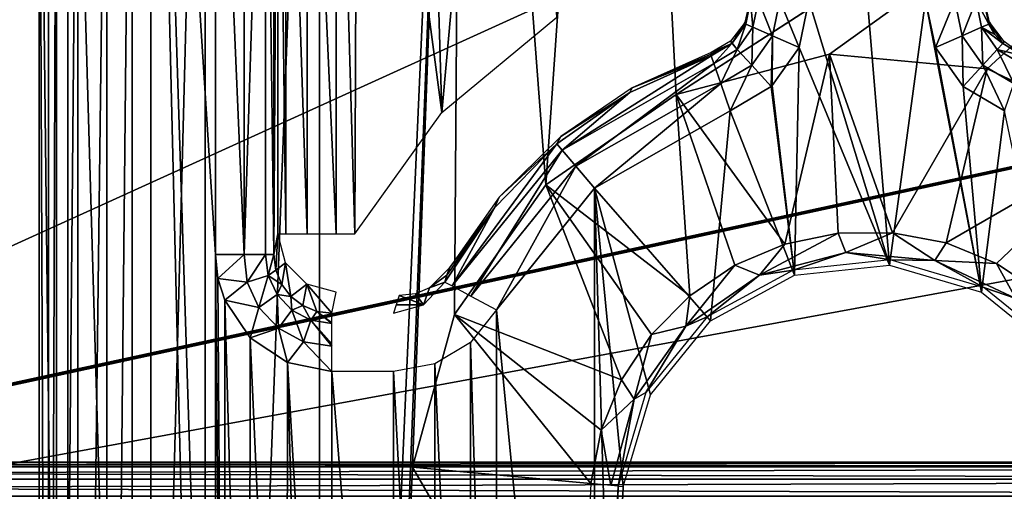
# Model space of a CAD drawing. Header units: millimetres. Extents: x -75 to 75, y -5 to 37.
# Tile 60 of 184: x -30.17 to -21.73, y 12.25 to 16.3. Entities that reach past the tile are written whole.
import ezdxf

# ---------------------------------------------------------------- set-up
doc = ezdxf.new("R2010")
doc.units = ezdxf.units.MM
doc.header["$LTSCALE"] = 81.481481
for name, color, linetype in [('134', 7, 'CONTINUOUS'), ('14', 7, 'CONTINUOUS'), ('16', 7, 'CONTINUOUS'), ('304', 7, 'CONTINUOUS'), ('313', 7, 'CONTINUOUS'), ('368', 7, 'CONTINUOUS'), ('369', 7, 'CONTINUOUS'), ('378', 7, 'CONTINUOUS'), ('386', 7, 'CONTINUOUS'), ('394', 7, 'CONTINUOUS'), ('399', 7, 'CONTINUOUS'), ('405', 7, 'CONTINUOUS'), ('406', 7, 'CONTINUOUS'), ('410', 7, 'CONTINUOUS'), ('414', 7, 'CONTINUOUS'), ('427', 7, 'CONTINUOUS'), ('486', 7, 'CONTINUOUS'), ('488', 7, 'CONTINUOUS'), ('489', 7, 'CONTINUOUS'), ('490', 7, 'CONTINUOUS'), ('495', 7, 'CONTINUOUS'), ('498', 7, 'CONTINUOUS'), ('499', 7, 'CONTINUOUS'), ('502', 7, 'CONTINUOUS'), ('503', 7, 'CONTINUOUS'), ('557', 7, 'CONTINUOUS'), ('596', 7, 'CONTINUOUS'), ('597', 7, 'CONTINUOUS'), ('6', 7, 'CONTINUOUS'), ('601', 7, 'CONTINUOUS'), ('602', 7, 'CONTINUOUS'), ('8', 7, 'CONTINUOUS')]:
    doc.layers.add(name, color=color, linetype=linetype)

msp = doc.modelspace()

# ---------------------------------------------------------------- linework, layer by layer
at = {"layer": '134', "color": 251, "linetype": 'Continuous', "true_color": 0x464b4f}
for points in [[(-58.5, 12.5, 94.0389), (-60.4347, 12.5, 94.4547), (-10.3562, 12.5, 94.0389), (-58.5, 12.5, 94.0389)], [(-60.4347, 12.5, 94.4547), (-8.8734, 12.5, 94.552), (-10.3562, 12.5, 94.0389), (-60.4347, 12.5, 94.4547)], [(-58.5, 12.5, 94.7611), (-8.8734, 12.5, 94.552), (-60.4347, 12.5, 94.4547), (-58.5, 12.5, 94.7611)], [(-10.3562, 12.5, 94.7611), (-8.8734, 12.5, 94.552), (-58.5, 12.5, 94.7611), (-10.3562, 12.5, 94.7611)], [(-10.3562, 12.5, -94.7611), (-55.2537, 12.5, -94.0389), (-8.8734, 12.5, -94.552), (-10.3562, 12.5, -94.7611)], [(-55.2537, 12.5, -94.7611), (-55.2537, 12.5, -94.0389), (-10.3562, 12.5, -94.7611), (-55.2537, 12.5, -94.7611)], [(-55.2537, 12.5, -94.0389), (-10.3562, 12.5, -94.0389), (-8.8734, 12.5, -94.552), (-55.2537, 12.5, -94.0389)]]:
    msp.add_3dface(points, dxfattribs=at)
at = {"layer": '14', "color": 251, "linetype": 'Continuous', "true_color": 0x565d62}
for points in [[(-58.6077, 7.0323, 96.607), (-58.9411, 32.5, 96.9404), (58.9411, 32.5, 96.9404), (-58.6077, 7.0323, 96.607)], [(-58.5539, 7.0314, 96.607), (-58.6077, 7.0323, 96.607), (58.9411, 32.5, 96.9404), (-58.5539, 7.0314, 96.607)], [(-58.5, 7.0311, 96.607), (-58.5539, 7.0314, 96.607), (58.9411, 32.5, 96.9404), (-58.5, 7.0311, 96.607)], [(58.5, 7.0311, 96.607), (-58.5, 7.0311, 96.607), (58.9411, 32.5, 96.9404), (58.5, 7.0311, 96.607)]]:
    msp.add_3dface(points, dxfattribs=at)
at = {"layer": '16', "color": 251, "linetype": 'Continuous', "true_color": 0x565d62}
for points in [[(58.6077, 7.0323, -96.607), (58.9411, 32.5, -96.9404), (-58.9411, 32.5, -96.9404), (58.6077, 7.0323, -96.607)], [(58.5539, 7.0314, -96.607), (58.6077, 7.0323, -96.607), (-58.9411, 32.5, -96.9404), (58.5539, 7.0314, -96.607)], [(58.5, 7.0311, -96.607), (58.5539, 7.0314, -96.607), (-58.9411, 32.5, -96.9404), (58.5, 7.0311, -96.607)], [(-58.5, 7.0311, -96.607), (58.5, 7.0311, -96.607), (-58.9411, 32.5, -96.9404), (-58.5, 7.0311, -96.607)]]:
    msp.add_3dface(points, dxfattribs=at)
at = {"layer": '304', "color": 251, "linetype": 'Continuous', "true_color": 0x464b4f}
for points in [[(-58.5, 12.5, 94.0389), (-10.3562, 12.4615, 93.8919), (-58.5, 12.4615, 93.8919), (-58.5, 12.5, 94.0389)], [(-58.5, 12.5, 94.0389), (-10.3562, 12.5, 94.0389), (-10.3562, 12.4615, 93.8919), (-58.5, 12.5, 94.0389)], [(-10.3562, 12.4615, 93.8919), (-10.3562, 12.3559, 93.7826), (-58.5, 12.4615, 93.8919), (-10.3562, 12.4615, 93.8919)], [(-58.5, 12.4615, 93.8919), (-10.3562, 12.3559, 93.7826), (-58.5, 12.3559, 93.7826), (-58.5, 12.4615, 93.8919)], [(-10.3562, 12.2105, 93.7391), (-58.5, 12.2105, 93.7391), (-58.5, 12.3559, 93.7826), (-10.3562, 12.2105, 93.7391)], [(-10.3562, 12.3559, 93.7826), (-10.3562, 12.2105, 93.7391), (-58.5, 12.3559, 93.7826), (-10.3562, 12.3559, 93.7826)]]:
    msp.add_3dface(points, dxfattribs=at)
at = {"layer": '313', "color": 251, "linetype": 'Continuous', "true_color": 0x464b4f}
for points in [[(-10.3562, 12.5, -94.0389), (-55.2537, 12.4615, -93.8919), (-10.3562, 12.4615, -93.8919), (-10.3562, 12.5, -94.0389)], [(-10.3562, 12.5, -94.0389), (-55.2537, 12.5, -94.0389), (-55.2537, 12.4615, -93.8919), (-10.3562, 12.5, -94.0389)], [(-10.3562, 12.4615, -93.8919), (-55.2537, 12.356, -93.7827), (-10.3562, 12.3559, -93.7826), (-10.3562, 12.4615, -93.8919)], [(-55.2537, 12.4615, -93.8919), (-55.2537, 12.356, -93.7827), (-10.3562, 12.4615, -93.8919), (-55.2537, 12.4615, -93.8919)], [(-55.2537, 12.356, -93.7827), (-55.2537, 12.2105, -93.7391), (-10.3562, 12.3559, -93.7826), (-55.2537, 12.356, -93.7827)], [(-55.2537, 12.2105, -93.7391), (-10.3562, 12.2105, -93.7391), (-10.3562, 12.3559, -93.7826), (-55.2537, 12.2105, -93.7391)]]:
    msp.add_3dface(points, dxfattribs=at)
at = {"layer": '368', "color": 251, "linetype": 'Continuous', "true_color": 0x464b4f}
for points in [[(-29.0451, 22.9389, 165.5), (-29.7553, 21.5451, 165.5), (-29.0451, -2.9389, 165.5), (-29.0451, 22.9389, 165.5)], [(-28.491, 5.7183, 165.5), (-29.0451, 22.9389, 165.5), (-28.491, 0, 165.5), (-28.491, 5.7183, 165.5)], [(-28.491, 14.2817, 165.5), (-29.0451, 22.9389, 165.5), (-28.491, 5.7183, 165.5), (-28.491, 14.2817, 165.5)], [(-28.491, 20, 165.5), (-29.0451, 22.9389, 165.5), (-28.491, 14.2817, 165.5), (-28.491, 20, 165.5)], [(-29.0451, 22.9389, 165.5), (-29.0451, -2.9389, 165.5), (-28.491, 0, 165.5), (-29.0451, 22.9389, 165.5)], [(-23.4039, 16.4582, 165.5), (-22.7122, 14.1912, 165.5), (-23.4039, 22.4909, 165.5), (-23.4039, 16.4582, 165.5)], [(-23.4039, 22.4909, 165.5), (-22.7122, 14.1912, 165.5), (-22.4039, 16.4582, 165.5), (-23.4039, 22.4909, 165.5)], [(-29.7553, 21.5451, 165.5), (-30, 20, 165.5), (-29.7553, -1.5451, 165.5), (-29.7553, 21.5451, 165.5)], [(-29.0451, -2.9389, 165.5), (-29.7553, 21.5451, 165.5), (-29.7553, -1.5451, 165.5), (-29.0451, -2.9389, 165.5)], [(-29.7553, -1.5451, 165.5), (-30, 20, 165.5), (-30, 0, 165.5), (-29.7553, -1.5451, 165.5)], [(-23.488, 16.0567, 165.5), (-22.7122, 14.1912, 165.5), (-23.4039, 16.4582, 165.5), (-23.488, 16.0567, 165.5)], [(-22.7122, 14.1912, 165.5), (-21.9265, 13.9586, 165.5), (-22.4039, 16.4582, 165.5), (-22.7122, 14.1912, 165.5)], [(-22.4039, 16.4582, 165.5), (-21.9265, 13.9586, 165.5), (-22.3198, 16.0567, 165.5), (-22.4039, 16.4582, 165.5)], [(-23.7191, 15.7293, 165.5), (-23.5271, 14.1054, 165.5), (-23.488, 16.0567, 165.5), (-23.7191, 15.7293, 165.5)], [(-23.5271, 14.1054, 165.5), (-22.7122, 14.1912, 165.5), (-23.488, 16.0567, 165.5), (-23.5271, 14.1054, 165.5)], [(-22.3198, 16.0567, 165.5), (-21.9265, 13.9586, 165.5), (-22.0813, 15.7224, 165.5), (-22.3198, 16.0567, 165.5)], [(-24.0785, 15.5125, 165.5), (-23.5271, 14.1054, 165.5), (-23.7266, 15.7224, 165.5), (-24.0785, 15.5125, 165.5)], [(-23.7266, 15.7224, 165.5), (-23.5271, 14.1054, 165.5), (-23.7191, 15.7293, 165.5), (-23.7266, 15.7224, 165.5)], [(-22.0813, 15.7224, 165.5), (-21.9265, 13.9586, 165.5), (-21.7293, 15.5125, 165.5), (-22.0813, 15.7224, 165.5)], [(-25.2415, 14.8496, 165.5), (-24.2471, 13.7143, 165.5), (-24.0785, 15.5125, 165.5), (-25.2415, 14.8496, 165.5)], [(-24.2471, 13.7143, 165.5), (-23.5271, 14.1054, 165.5), (-24.0785, 15.5125, 165.5), (-24.2471, 13.7143, 165.5)], [(-21.9265, 13.9586, 165.5), (-21.2896, 13.4431, 165.5), (-21.7293, 15.5125, 165.5), (-21.9265, 13.9586, 165.5)], [(-25.2415, 14.8496, 165.5), (-26.0829, 13.8084, 165.5), (-25.2415, 5.1504, 165.5), (-25.2415, 14.8496, 165.5)], [(-24.7626, 13.0774, 165.5), (-24.2471, 13.7143, 165.5), (-25.2415, 14.8496, 165.5), (-24.7626, 13.0774, 165.5)], [(-24.9952, 12.2917, 165.5), (-24.7626, 13.0774, 165.5), (-25.2415, 14.8496, 165.5), (-24.9952, 12.2917, 165.5)], [(-25.1, 10, 165.5), (-24.9952, 12.2917, 165.5), (-25.2415, 14.8496, 165.5), (-25.1, 10, 165.5)], [(-25.1, 10, 165.5), (-25.2415, 14.8496, 165.5), (-25.2415, 5.1504, 165.5), (-25.1, 10, 165.5)], [(-28.47, 14.0769, 165.5), (-28.491, 14.2817, 165.5), (-28.4153, 6.1014, 165.5), (-28.47, 14.0769, 165.5)], [(-28.491, 14.2817, 165.5), (-28.491, 5.7183, 165.5), (-28.4153, 6.1014, 165.5), (-28.491, 14.2817, 165.5)], [(-28.4112, 13.8888, 165.5), (-28.47, 14.0769, 165.5), (-28.4153, 6.1014, 165.5), (-28.4112, 13.8888, 165.5)], [(-28.2015, 6.4243, 165.5), (-28.4112, 13.8888, 165.5), (-28.4153, 6.1014, 165.5), (-28.2015, 6.4243, 165.5)], [(-28.1938, 13.568, 165.5), (-28.4112, 13.8888, 165.5), (-28.2015, 6.4243, 165.5), (-28.1938, 13.568, 165.5)], [(-26.0829, 13.8084, 165.5), (-26.3057, 13.5282, 165.5), (-26.0829, 6.1916, 165.5), (-26.0829, 13.8084, 165.5)], [(-25.2415, 5.1504, 165.5), (-26.0829, 13.8084, 165.5), (-26.0829, 6.1916, 165.5), (-25.2415, 5.1504, 165.5)], [(-27.8819, 6.6413, 165.5), (-28.1938, 13.568, 165.5), (-28.2015, 6.4243, 165.5), (-27.8819, 6.6413, 165.5)], [(-27.8722, 13.3546, 165.5), (-28.1938, 13.568, 165.5), (-27.8819, 6.6413, 165.5), (-27.8722, 13.3546, 165.5)], [(-26.3057, 13.5282, 165.5), (-26.6104, 13.3447, 165.5), (-26.31, 6.4756, 165.5), (-26.3057, 13.5282, 165.5)], [(-26.0829, 6.1916, 165.5), (-26.3057, 13.5282, 165.5), (-26.31, 6.4756, 165.5), (-26.0829, 6.1916, 165.5)], [(-27.6954, 6.6997, 165.5), (-27.8722, 13.3546, 165.5), (-27.8819, 6.6413, 165.5), (-27.6954, 6.6997, 165.5)], [(-27.4924, 13.2794, 165.5), (-27.8722, 13.3546, 165.5), (-27.4924, 6.7206, 165.5), (-27.4924, 13.2794, 165.5)], [(-27.4924, 6.7206, 165.5), (-27.8722, 13.3546, 165.5), (-27.6954, 6.6997, 165.5), (-27.4924, 6.7206, 165.5)], [(-26.6104, 13.3447, 165.5), (-26.9656, 13.2794, 165.5), (-26.6159, 6.6574, 165.5), (-26.6104, 13.3447, 165.5)], [(-26.31, 6.4756, 165.5), (-26.6104, 13.3447, 165.5), (-26.6159, 6.6574, 165.5), (-26.31, 6.4756, 165.5)], [(-26.9656, 6.7206, 165.5), (-27.4924, 13.2794, 165.5), (-27.4924, 6.7206, 165.5), (-26.9656, 6.7206, 165.5)], [(-26.9656, 13.2794, 165.5), (-27.4924, 13.2794, 165.5), (-26.9656, 6.7206, 165.5), (-26.9656, 13.2794, 165.5)], [(-26.6159, 6.6574, 165.5), (-26.9656, 13.2794, 165.5), (-26.9656, 6.7206, 165.5), (-26.6159, 6.6574, 165.5)]]:
    msp.add_3dface(points, dxfattribs=at)
at = {"layer": '369', "color": 251, "linetype": 'Continuous', "true_color": 0x464b4f}
for points in [[(-25, 24.4214, 160.5), (-25.6589, 14.878, 160.5), (-26.3661, 24.205, 160.5), (-25, 24.4214, 160.5)], [(-24.5426, 15.6528, 160.5), (-25.6589, 14.878, 160.5), (-25, 24.4214, 160.5), (-24.5426, 15.6528, 160.5)], [(-24.5426, 15.6528, 160.5), (-25, 24.4214, 160.5), (-16.1132, 21.098, 160.5), (-24.5426, 15.6528, 160.5)], [(-26.3661, 24.205, 160.5), (-26.9125, 10, 160.5), (-27.5988, -3.577, 160.5), (-26.3661, 24.205, 160.5)], [(-27.5988, 23.577, 160.5), (-26.3661, 24.205, 160.5), (-27.5988, -3.577, 160.5), (-27.5988, 23.577, 160.5)], [(-26.8001, 12.4572, 160.5), (-26.9125, 10, 160.5), (-26.3661, 24.205, 160.5), (-26.8001, 12.4572, 160.5)], [(-26.4429, 13.7682, 160.5), (-26.8001, 12.4572, 160.5), (-26.3661, 24.205, 160.5), (-26.4429, 13.7682, 160.5)], [(-25.6589, 14.878, 160.5), (-26.4429, 13.7682, 160.5), (-26.3661, 24.205, 160.5), (-25.6589, 14.878, 160.5)], [(-28.577, 22.5988, 160.5), (-27.5988, 23.577, 160.5), (-28.577, -2.5988, 160.5), (-28.577, 22.5988, 160.5)], [(-28.577, -2.5988, 160.5), (-27.5988, 23.577, 160.5), (-27.5988, -3.577, 160.5), (-28.577, -2.5988, 160.5)], [(-29.205, 21.3661, 160.5), (-28.577, 22.5988, 160.5), (-29.205, -1.3661, 160.5), (-29.205, 21.3661, 160.5)], [(-29.205, -1.3661, 160.5), (-28.577, 22.5988, 160.5), (-28.577, -2.5988, 160.5), (-29.205, -1.3661, 160.5)], [(-29.4214, 20, 160.5), (-29.205, 21.3661, 160.5), (-29.4214, 0, 160.5), (-29.4214, 20, 160.5)], [(-29.4214, 0, 160.5), (-29.205, 21.3661, 160.5), (-29.205, -1.3661, 160.5), (-29.4214, 0, 160.5)], [(-16.4695, 20.8606, 160.5), (-24.5426, 15.6528, 160.5), (-16.1132, 21.098, 160.5), (-16.4695, 20.8606, 160.5)], [(-23.2287, 15.999, 160.5), (-24.5426, 15.6528, 160.5), (-16.4695, 20.8606, 160.5), (-23.2287, 15.999, 160.5)], [(-21.8755, 15.8749, 160.5), (-23.2287, 15.999, 160.5), (-16.4695, 20.8606, 160.5), (-21.8755, 15.8749, 160.5)], [(-20.6465, 15.2955, 160.5), (-21.8755, 15.8749, 160.5), (-16.4695, 20.8606, 160.5), (-20.6465, 15.2955, 160.5)]]:
    msp.add_3dface(points, dxfattribs=at)
at = {"layer": '378', "color": 251, "linetype": 'Continuous', "true_color": 0x464b4f}
for points in [[(-30, 0, 165.5), (-30, 20, 165.5), (-29.9213, 0, 160.9913), (-30, 0, 165.5)], [(-29.9213, 0, 160.9913), (-30, 20, 165.5), (-29.9213, 20, 160.9913), (-29.9213, 0, 160.9913)]]:
    msp.add_3dface(points, dxfattribs=at)
at = {"layer": '386', "color": 251, "linetype": 'Continuous', "true_color": 0x464b4f}
for points in [[(-25.9398, 22.2691, 162.5), (-26.7366, 21.7366, 162.5), (-26.5507, 15.4987, 162.5), (-25.9398, 22.2691, 162.5)], [(-25.5649, 16.3153, 162.5), (-25.9398, 22.2691, 162.5), (-26.5507, 15.4987, 162.5), (-25.5649, 16.3153, 162.5)], [(-26.7366, 21.7366, 162.5), (-27.2691, 20.9398, 162.5), (-26.5507, 15.4987, 162.5), (-26.7366, 21.7366, 162.5)], [(-27.456, 20, 162.5), (-27.2959, 14.4582, 162.5), (-27.2691, 20.9398, 162.5), (-27.456, 20, 162.5)], [(-27.2691, 20.9398, 162.5), (-27.2959, 14.4582, 162.5), (-26.5507, 15.4987, 162.5), (-27.2691, 20.9398, 162.5)], [(-27.456, 14.4582, 162.5), (-27.2959, 14.4582, 162.5), (-27.456, 20, 162.5), (-27.456, 14.4582, 162.5)]]:
    msp.add_3dface(points, dxfattribs=at)
at = {"layer": '394', "color": 251, "linetype": 'Continuous', "true_color": 0x464b4f}
for points in [[(-27.9559, 20, 162.9913), (-27.9911, 14.2817, 165.0087), (-27.9559, 14.4582, 162.9913), (-27.9559, 20, 162.9913)], [(-27.9911, 20, 165.0087), (-27.9911, 14.2817, 165.0087), (-27.9559, 20, 162.9913), (-27.9911, 20, 165.0087)]]:
    msp.add_3dface(points, dxfattribs=at)
at = {"layer": '399', "color": 251, "linetype": 'Continuous', "true_color": 0x464b4f}
for points in [[(-25.0394, 12.2958, 162.9537), (-25.1, 10, 165.5), (-25.1444, 10, 162.9537), (-25.0394, 12.2958, 162.9537)], [(-24.9952, 12.2917, 165.5), (-25.1, 10, 165.5), (-25.0394, 12.2958, 162.9537), (-24.9952, 12.2917, 165.5)]]:
    msp.add_3dface(points, dxfattribs=at)
at = {"layer": '405', "color": 251, "linetype": 'Continuous', "true_color": 0x464b4f}
for points in [[(-26.9125, 10, 160.5), (-26.8001, 12.4572, 160.5), (-25.3782, 10, 162.3284), (-26.9125, 10, 160.5)], [(-25.3782, 10, 162.3284), (-26.8001, 12.4572, 160.5), (-25.2722, 12.3171, 162.3284), (-25.3782, 10, 162.3284)]]:
    msp.add_3dface(points, dxfattribs=at)
at = {"layer": '406', "color": 251, "linetype": 'Continuous', "true_color": 0x464b4f}
for points in [[(-24.5426, 15.6528, 160.5), (-23.2287, 15.999, 160.5), (-23.6096, 14.3711, 162.3284), (-24.5426, 15.6528, 160.5)], [(-23.6096, 14.3711, 162.3284), (-23.2287, 15.999, 160.5), (-23.153, 14.4652, 162.3284), (-23.6096, 14.3711, 162.3284)], [(-23.153, 14.4652, 162.3284), (-23.2287, 15.999, 160.5), (-22.6868, 14.4683, 162.3284), (-23.153, 14.4652, 162.3284)], [(-23.2287, 15.999, 160.5), (-21.8755, 15.8749, 160.5), (-22.6868, 14.4683, 162.3284), (-23.2287, 15.999, 160.5)], [(-22.6868, 14.4683, 162.3284), (-21.8755, 15.8749, 160.5), (-22.2289, 14.3804, 162.3284), (-22.6868, 14.4683, 162.3284)], [(-21.8755, 15.8749, 160.5), (-20.6465, 15.2955, 160.5), (-22.2289, 14.3804, 162.3284), (-21.8755, 15.8749, 160.5)], [(-25.6589, 14.878, 160.5), (-24.5426, 15.6528, 160.5), (-24.425, 13.9282, 162.3284), (-25.6589, 14.878, 160.5)], [(-24.425, 13.9282, 162.3284), (-24.5426, 15.6528, 160.5), (-24.0391, 14.1898, 162.3284), (-24.425, 13.9282, 162.3284)], [(-24.0391, 14.1898, 162.3284), (-24.5426, 15.6528, 160.5), (-23.6096, 14.3711, 162.3284), (-24.0391, 14.1898, 162.3284)], [(-22.2289, 14.3804, 162.3284), (-20.6465, 15.2955, 160.5), (-21.797, 14.2049, 162.3284), (-22.2289, 14.3804, 162.3284)], [(-21.797, 14.2049, 162.3284), (-20.6465, 15.2955, 160.5), (-21.4076, 13.9485, 162.3284), (-21.797, 14.2049, 162.3284)], [(-26.4429, 13.7682, 160.5), (-25.6589, 14.878, 160.5), (-25.0089, 13.2069, 162.3284), (-26.4429, 13.7682, 160.5)], [(-25.0089, 13.2069, 162.3284), (-25.6589, 14.878, 160.5), (-24.7525, 13.5963, 162.3284), (-25.0089, 13.2069, 162.3284)], [(-24.7525, 13.5963, 162.3284), (-25.6589, 14.878, 160.5), (-24.425, 13.9282, 162.3284), (-24.7525, 13.5963, 162.3284)], [(-26.8001, 12.4572, 160.5), (-26.4429, 13.7682, 160.5), (-25.2722, 12.3171, 162.3284), (-26.8001, 12.4572, 160.5)], [(-25.2722, 12.3171, 162.3284), (-26.4429, 13.7682, 160.5), (-25.1844, 12.775, 162.3284), (-25.2722, 12.3171, 162.3284)], [(-25.1844, 12.775, 162.3284), (-26.4429, 13.7682, 160.5), (-25.0089, 13.2069, 162.3284), (-25.1844, 12.775, 162.3284)]]:
    msp.add_3dface(points, dxfattribs=at)
at = {"layer": '410', "color": 251, "linetype": 'Continuous', "true_color": 0x464b4f}
for points in [[(-23.6096, 14.3711, 162.3284), (-23.153, 14.4652, 162.3284), (-23.8286, 14.1047, 162.621), (-23.6096, 14.3711, 162.3284)], [(-23.153, 14.4652, 162.3284), (-23.0872, 14.3, 162.621), (-23.8286, 14.1047, 162.621), (-23.153, 14.4652, 162.3284)], [(-23.153, 14.4652, 162.3284), (-22.6868, 14.4683, 162.3284), (-23.0872, 14.3, 162.621), (-23.153, 14.4652, 162.3284)], [(-22.6868, 14.4683, 162.3284), (-22.3237, 14.23, 162.621), (-23.0872, 14.3, 162.621), (-22.6868, 14.4683, 162.3284)], [(-22.6868, 14.4683, 162.3284), (-22.2289, 14.3804, 162.3284), (-22.3237, 14.23, 162.621), (-22.6868, 14.4683, 162.3284)], [(-24.0391, 14.1898, 162.3284), (-23.6096, 14.3711, 162.3284), (-23.8286, 14.1047, 162.621), (-24.0391, 14.1898, 162.3284)], [(-22.2289, 14.3804, 162.3284), (-21.797, 14.2049, 162.3284), (-22.3237, 14.23, 162.621), (-22.2289, 14.3804, 162.3284)], [(-23.0872, 14.3, 162.621), (-23.5403, 14.1479, 162.9537), (-23.8286, 14.1047, 162.621), (-23.0872, 14.3, 162.621)], [(-22.7081, 14.2355, 162.9537), (-23.5403, 14.1479, 162.9537), (-23.0872, 14.3, 162.621), (-22.7081, 14.2355, 162.9537)], [(-22.3237, 14.23, 162.621), (-22.7081, 14.2355, 162.9537), (-23.0872, 14.3, 162.621), (-22.3237, 14.23, 162.621)], [(-24.425, 13.9282, 162.3284), (-24.0391, 14.1898, 162.3284), (-24.4584, 13.6675, 162.621), (-24.425, 13.9282, 162.3284)], [(-24.0391, 14.1898, 162.3284), (-23.8286, 14.1047, 162.621), (-24.4584, 13.6675, 162.621), (-24.0391, 14.1898, 162.3284)], [(-21.9058, 13.998, 162.9537), (-22.7081, 14.2355, 162.9537), (-22.3237, 14.23, 162.621), (-21.9058, 13.998, 162.9537)], [(-21.6302, 13.9031, 162.621), (-21.9058, 13.998, 162.9537), (-22.3237, 14.23, 162.621), (-21.6302, 13.9031, 162.621)], [(-21.797, 14.2049, 162.3284), (-21.6302, 13.9031, 162.621), (-22.3237, 14.23, 162.621), (-21.797, 14.2049, 162.3284)], [(-21.797, 14.2049, 162.3284), (-21.4076, 13.9485, 162.3284), (-21.6302, 13.9031, 162.621), (-21.797, 14.2049, 162.3284)], [(-23.8286, 14.1047, 162.621), (-24.2755, 13.7485, 162.9537), (-24.4584, 13.6675, 162.621), (-23.8286, 14.1047, 162.621)], [(-23.5403, 14.1479, 162.9537), (-24.2755, 13.7485, 162.9537), (-23.8286, 14.1047, 162.621), (-23.5403, 14.1479, 162.9537)], [(-24.7525, 13.5963, 162.3284), (-24.425, 13.9282, 162.3284), (-24.4584, 13.6675, 162.621), (-24.7525, 13.5963, 162.3284)], [(-21.2555, 13.4716, 162.9537), (-21.9058, 13.998, 162.9537), (-21.6302, 13.9031, 162.621), (-21.2555, 13.4716, 162.9537)], [(-24.2755, 13.7485, 162.9537), (-24.8019, 13.0981, 162.9537), (-24.4584, 13.6675, 162.621), (-24.2755, 13.7485, 162.9537)], [(-25.0089, 13.2069, 162.3284), (-24.7525, 13.5963, 162.3284), (-24.9008, 13.0413, 162.621), (-25.0089, 13.2069, 162.3284)], [(-24.4584, 13.6675, 162.621), (-24.8019, 13.0981, 162.9537), (-24.9008, 13.0413, 162.621), (-24.4584, 13.6675, 162.621)], [(-24.7525, 13.5963, 162.3284), (-24.4584, 13.6675, 162.621), (-24.9008, 13.0413, 162.621), (-24.7525, 13.5963, 162.3284)], [(-25.1844, 12.775, 162.3284), (-25.0089, 13.2069, 162.3284), (-24.9008, 13.0413, 162.621), (-25.1844, 12.775, 162.3284)], [(-24.8019, 13.0981, 162.9537), (-25.0394, 12.2958, 162.9537), (-24.9008, 13.0413, 162.621), (-24.8019, 13.0981, 162.9537)], [(-25.1844, 12.775, 162.3284), (-24.9008, 13.0413, 162.621), (-25.1023, 12.3016, 162.621), (-25.1844, 12.775, 162.3284)], [(-24.9008, 13.0413, 162.621), (-25.0394, 12.2958, 162.9537), (-25.1023, 12.3016, 162.621), (-24.9008, 13.0413, 162.621)], [(-25.2722, 12.3171, 162.3284), (-25.1844, 12.775, 162.3284), (-25.1023, 12.3016, 162.621), (-25.2722, 12.3171, 162.3284)]]:
    msp.add_3dface(points, dxfattribs=at)
at = {"layer": '414', "color": 251, "linetype": 'Continuous', "true_color": 0x464b4f}
for points in [[(-24.9386, 15.6697, 165.0087), (-24.2412, 15.9852, 165.0087), (-24.9191, 15.712, 163.4489), (-24.9386, 15.6697, 165.0087)], [(-24.2417, 15.9999, 164.2035), (-24.2422, 16.0136, 163.4489), (-24.9191, 15.712, 163.4489), (-24.2417, 15.9999, 164.2035)], [(-24.2412, 15.9852, 165.0087), (-24.2417, 15.9999, 164.2035), (-24.9191, 15.712, 163.4489), (-24.2412, 15.9852, 165.0087)], [(-25.5314, 15.2944, 163.4489), (-24.9386, 15.6697, 165.0087), (-24.9191, 15.712, 163.4489), (-25.5314, 15.2944, 163.4489)], [(-25.5654, 15.2305, 165.0087), (-24.9386, 15.6697, 165.0087), (-25.5314, 15.2944, 163.4489), (-25.5654, 15.2305, 165.0087)], [(-26.0593, 14.7742, 163.4489), (-25.5654, 15.2305, 165.0087), (-25.5314, 15.2944, 163.4489), (-26.0593, 14.7742, 163.4489)], [(-26.0998, 14.6825, 165.0087), (-25.5654, 15.2305, 165.0087), (-26.0593, 14.7742, 163.4489), (-26.0998, 14.6825, 165.0087)], [(-26.4858, 14.1682, 163.4489), (-26.0998, 14.6825, 165.0087), (-26.0593, 14.7742, 163.4489), (-26.4858, 14.1682, 163.4489)], [(-26.5233, 14.045, 165.0087), (-26.0998, 14.6825, 165.0087), (-26.5059, 14.104, 164.2611), (-26.5233, 14.045, 165.0087)], [(-26.5059, 14.104, 164.2611), (-26.0998, 14.6825, 165.0087), (-26.4858, 14.1682, 163.4489), (-26.5059, 14.104, 164.2611)]]:
    msp.add_3dface(points, dxfattribs=at)
at = {"layer": '427', "color": 251, "linetype": 'Continuous', "true_color": 0x464b4f}
for points in [[(-29.9213, 0, 160.9913), (-29.9213, 20, 160.9913), (-29.8515, 20, 160.745), (-29.9213, 0, 160.9913)], [(-29.9213, 0, 160.9913), (-29.8515, 20, 160.745), (-29.8515, 0, 160.745), (-29.9213, 0, 160.9913)], [(-29.8515, 20, 160.745), (-29.6686, 20, 160.5654), (-29.8515, 0, 160.745), (-29.8515, 20, 160.745)], [(-29.8515, 0, 160.745), (-29.6686, 20, 160.5654), (-29.6686, 0, 160.5654), (-29.8515, 0, 160.745)], [(-29.6686, 20, 160.5654), (-29.4214, 20, 160.5), (-29.6686, 0, 160.5654), (-29.6686, 20, 160.5654)], [(-29.4214, 20, 160.5), (-29.4214, 0, 160.5), (-29.6686, 0, 160.5654), (-29.4214, 20, 160.5)]]:
    msp.add_3dface(points, dxfattribs=at)
at = {"layer": '486', "color": 251, "linetype": 'Continuous', "true_color": 0x464b4f}
for points in [[(-21.9039, 16.4898, 163.2847), (-21.9039, 16.4735, 164.1718), (-21.8619, 16.2574, 165.0037), (-21.9039, 16.4898, 163.2847)], [(-21.8556, 16.2736, 163.3755), (-21.9039, 16.4898, 163.2847), (-21.8619, 16.2574, 165.0037), (-21.8556, 16.2736, 163.3755)], [(-21.9039, 16.4582, 165), (-21.8619, 16.2574, 165.0037), (-21.9039, 16.4735, 164.1718), (-21.9039, 16.4582, 165)], [(-21.8111, 16.1678, 165.0054), (-21.8556, 16.2736, 163.3755), (-21.8619, 16.2574, 165.0037), (-21.8111, 16.1678, 165.0054)], [(-21.7296, 16.1077, 163.4319), (-21.8556, 16.2736, 163.3755), (-21.7426, 16.0902, 165.0068), (-21.7296, 16.1077, 163.4319)], [(-21.7426, 16.0902, 165.0068), (-21.8556, 16.2736, 163.3755), (-21.8111, 16.1678, 165.0054), (-21.7426, 16.0902, 165.0068)], [(-21.5666, 15.9852, 165.0087), (-21.7296, 16.1077, 163.4319), (-21.7426, 16.0902, 165.0068), (-21.5666, 15.9852, 165.0087)]]:
    msp.add_3dface(points, dxfattribs=at)
at = {"layer": '488', "color": 251, "linetype": 'Continuous', "true_color": 0x464b4f}
for points in [[(-23.9039, 16.4745, 164.1152), (-23.9039, 16.4898, 163.2847), (-23.9518, 16.2747, 163.3751), (-23.9039, 16.4745, 164.1152)], [(-23.9039, 16.4582, 165), (-23.9039, 16.4745, 164.1152), (-23.9518, 16.2747, 163.3751), (-23.9039, 16.4582, 165)], [(-23.946, 16.2574, 165.0037), (-23.9039, 16.4582, 165), (-23.9518, 16.2747, 163.3751), (-23.946, 16.2574, 165.0037)], [(-24.0752, 16.1103, 163.4311), (-24.0615, 16.0936, 165.0067), (-23.9518, 16.2747, 163.3751), (-24.0752, 16.1103, 163.4311)], [(-24.0615, 16.0936, 165.0067), (-23.946, 16.2574, 165.0037), (-23.9518, 16.2747, 163.3751), (-24.0615, 16.0936, 165.0067)], [(-24.2422, 16.0136, 163.4489), (-24.0652, 16.0902, 165.0068), (-24.0752, 16.1103, 163.4311), (-24.2422, 16.0136, 163.4489)], [(-24.2422, 16.0136, 163.4489), (-24.2417, 15.9999, 164.2035), (-24.0652, 16.0902, 165.0068), (-24.2422, 16.0136, 163.4489)], [(-24.2417, 15.9999, 164.2035), (-24.2412, 15.9852, 165.0087), (-24.0652, 16.0902, 165.0068), (-24.2417, 15.9999, 164.2035)], [(-24.0652, 16.0902, 165.0068), (-24.0615, 16.0936, 165.0067), (-24.0752, 16.1103, 163.4311), (-24.0652, 16.0902, 165.0068)]]:
    msp.add_3dface(points, dxfattribs=at)
at = {"layer": '489', "color": 251, "linetype": 'Continuous', "true_color": 0x464b4f}
for points in [[(-26.5059, 14.104, 164.2611), (-26.4858, 14.1682, 163.4489), (-26.6552, 13.9957, 163.4064), (-26.5059, 14.104, 164.2611)], [(-26.5233, 14.045, 165.0087), (-26.5059, 14.104, 164.2611), (-26.6552, 13.9957, 163.4064), (-26.5233, 14.045, 165.0087)], [(-26.7074, 13.8503, 165.0304), (-26.5233, 14.045, 165.0087), (-26.6552, 13.9957, 163.4064), (-26.7074, 13.8503, 165.0304)], [(-26.9424, 13.8501, 164.213), (-26.7074, 13.8503, 165.0304), (-26.9154, 13.9298, 163.3027), (-26.9424, 13.8501, 164.213)], [(-26.9154, 13.9298, 163.3027), (-26.7074, 13.8503, 165.0304), (-26.777, 13.9447, 163.3616), (-26.9154, 13.9298, 163.3027)], [(-26.777, 13.9447, 163.3616), (-26.7074, 13.8503, 165.0304), (-26.6552, 13.9957, 163.4064), (-26.777, 13.9447, 163.3616)], [(-26.9656, 13.7775, 165.0436), (-26.7074, 13.8503, 165.0304), (-26.9424, 13.8501, 164.213), (-26.9656, 13.7775, 165.0436)]]:
    msp.add_3dface(points, dxfattribs=at)
at = {"layer": '490', "color": 251, "linetype": 'Continuous', "true_color": 0x464b4f}
for points in [[(-27.9559, 14.4582, 162.9913), (-27.9911, 14.2817, 165.0087), (-27.9729, 14.1459, 165.0201), (-27.9559, 14.4582, 162.9913)], [(-27.9559, 14.4582, 162.9913), (-27.9729, 14.1459, 165.0201), (-27.8887, 14.2093, 162.9707), (-27.9559, 14.4582, 162.9913)], [(-27.9729, 14.1459, 165.0201), (-27.9223, 14.0252, 165.0296), (-27.8887, 14.2093, 162.9707), (-27.9729, 14.1459, 165.0201)], [(-27.9223, 14.0252, 165.0296), (-27.843, 13.9224, 165.0371), (-27.8887, 14.2093, 162.9707), (-27.9223, 14.0252, 165.0296)], [(-27.8887, 14.2093, 162.9707), (-27.843, 13.9224, 165.0371), (-27.7057, 14.0271, 162.9579), (-27.8887, 14.2093, 162.9707)], [(-27.843, 13.9224, 165.0371), (-27.7403, 13.8437, 165.0421), (-27.7057, 14.0271, 162.9579), (-27.843, 13.9224, 165.0371)], [(-27.7403, 13.8437, 165.0421), (-27.6209, 13.7943, 165.0443), (-27.7057, 14.0271, 162.9579), (-27.7403, 13.8437, 165.0421)], [(-27.6209, 13.7943, 165.0443), (-27.4924, 13.7775, 165.0436), (-27.7057, 14.0271, 162.9579), (-27.6209, 13.7943, 165.0443)], [(-27.7057, 14.0271, 162.9579), (-27.4924, 13.7775, 165.0436), (-27.456, 13.9601, 162.9564), (-27.7057, 14.0271, 162.9579)]]:
    msp.add_3dface(points, dxfattribs=at)
at = {"layer": '495', "color": 251, "linetype": 'Continuous', "true_color": 0x464b4f}
for points in [[(-27.9559, 20, 162.9913), (-27.8861, 14.4582, 162.745), (-27.8861, 20, 162.745), (-27.9559, 20, 162.9913)], [(-27.9559, 20, 162.9913), (-27.9559, 14.4582, 162.9913), (-27.8861, 14.4582, 162.745), (-27.9559, 20, 162.9913)], [(-27.8861, 20, 162.745), (-27.7035, 14.4582, 162.5656), (-27.7035, 20, 162.5655), (-27.8861, 20, 162.745)], [(-27.8861, 14.4582, 162.745), (-27.7035, 14.4582, 162.5656), (-27.8861, 20, 162.745), (-27.8861, 14.4582, 162.745)], [(-27.456, 14.4582, 162.5), (-27.456, 20, 162.5), (-27.7035, 20, 162.5655), (-27.456, 14.4582, 162.5)], [(-27.7035, 14.4582, 162.5656), (-27.456, 14.4582, 162.5), (-27.7035, 20, 162.5655), (-27.7035, 14.4582, 162.5656)]]:
    msp.add_3dface(points, dxfattribs=at)
at = {"layer": '498', "color": 251, "linetype": 'Continuous', "true_color": 0x464b4f}
for points in [[(-24.2412, 15.9852, 165.0087), (-24.9386, 15.6697, 165.0087), (-25.5201, 15.1772, 165.255), (-24.2412, 15.9852, 165.0087)], [(-24.2412, 15.9852, 165.0087), (-25.5201, 15.1772, 165.255), (-24.2185, 15.9191, 165.255), (-24.2412, 15.9852, 165.0087)], [(-25.5201, 15.1772, 165.255), (-25.4018, 15.0381, 165.4345), (-24.2185, 15.9191, 165.255), (-25.5201, 15.1772, 165.255)], [(-24.2185, 15.9191, 165.255), (-25.4018, 15.0381, 165.4345), (-24.1591, 15.7465, 165.4345), (-24.2185, 15.9191, 165.255)], [(-25.4018, 15.0381, 165.4345), (-25.2415, 14.8496, 165.5), (-24.1591, 15.7465, 165.4345), (-25.4018, 15.0381, 165.4345)], [(-25.2415, 14.8496, 165.5), (-24.0785, 15.5125, 165.5), (-24.1591, 15.7465, 165.4345), (-25.2415, 14.8496, 165.5)], [(-24.9386, 15.6697, 165.0087), (-25.5654, 15.2305, 165.0087), (-25.5201, 15.1772, 165.255), (-24.9386, 15.6697, 165.0087)], [(-25.5654, 15.2305, 165.0087), (-26.0998, 14.6825, 165.0087), (-26.4618, 14.0119, 165.255), (-25.5654, 15.2305, 165.0087)], [(-25.5201, 15.1772, 165.255), (-25.5654, 15.2305, 165.0087), (-26.4618, 14.0119, 165.255), (-25.5201, 15.1772, 165.255)], [(-26.3009, 13.9255, 165.4345), (-25.5201, 15.1772, 165.255), (-26.4618, 14.0119, 165.255), (-26.3009, 13.9255, 165.4345)], [(-25.4018, 15.0381, 165.4345), (-25.5201, 15.1772, 165.255), (-26.3009, 13.9255, 165.4345), (-25.4018, 15.0381, 165.4345)], [(-26.0829, 13.8084, 165.5), (-25.4018, 15.0381, 165.4345), (-26.3009, 13.9255, 165.4345), (-26.0829, 13.8084, 165.5)], [(-26.0829, 13.8084, 165.5), (-25.2415, 14.8496, 165.5), (-25.4018, 15.0381, 165.4345), (-26.0829, 13.8084, 165.5)], [(-26.0998, 14.6825, 165.0087), (-26.5233, 14.045, 165.0087), (-26.4618, 14.0119, 165.255), (-26.0998, 14.6825, 165.0087)]]:
    msp.add_3dface(points, dxfattribs=at)
at = {"layer": '499', "color": 251, "linetype": 'Continuous', "true_color": 0x464b4f}
for points in [[(-23.9039, 16.4582, 165), (-23.946, 16.2574, 165.0037), (-23.8835, 16.23, 165.2521), (-23.9039, 16.4582, 165)], [(-23.9039, 16.4582, 165), (-23.8835, 16.23, 165.2521), (-23.8369, 16.4582, 165.25), (-23.9039, 16.4582, 165)], [(-23.8835, 16.23, 165.2521), (-23.716, 16.1566, 165.4336), (-23.8369, 16.4582, 165.25), (-23.8835, 16.23, 165.2521)], [(-23.8369, 16.4582, 165.25), (-23.716, 16.1566, 165.4336), (-23.6539, 16.4582, 165.433), (-23.8369, 16.4582, 165.25)], [(-23.716, 16.1566, 165.4336), (-23.488, 16.0567, 165.5), (-23.6539, 16.4582, 165.433), (-23.716, 16.1566, 165.4336)], [(-23.488, 16.0567, 165.5), (-23.4039, 16.4582, 165.5), (-23.6539, 16.4582, 165.433), (-23.488, 16.0567, 165.5)], [(-23.946, 16.2574, 165.0037), (-24.0615, 16.0936, 165.0067), (-24.0183, 16.0393, 165.2539), (-23.946, 16.2574, 165.0037)], [(-23.8835, 16.23, 165.2521), (-23.946, 16.2574, 165.0037), (-24.0183, 16.0393, 165.2539), (-23.8835, 16.23, 165.2521)], [(-23.8946, 15.9049, 165.4341), (-23.8835, 16.23, 165.2521), (-24.0183, 16.0393, 165.2539), (-23.8946, 15.9049, 165.4341)], [(-23.716, 16.1566, 165.4336), (-23.8835, 16.23, 165.2521), (-23.8946, 15.9049, 165.4341), (-23.716, 16.1566, 165.4336)], [(-23.7266, 15.7224, 165.5), (-23.716, 16.1566, 165.4336), (-23.8946, 15.9049, 165.4341), (-23.7266, 15.7224, 165.5)], [(-23.7266, 15.7224, 165.5), (-23.7191, 15.7293, 165.5), (-23.716, 16.1566, 165.4336), (-23.7266, 15.7224, 165.5)], [(-23.7191, 15.7293, 165.5), (-23.488, 16.0567, 165.5), (-23.716, 16.1566, 165.4336), (-23.7191, 15.7293, 165.5)], [(-24.0652, 16.0902, 165.0068), (-24.2412, 15.9852, 165.0087), (-24.2185, 15.9191, 165.255), (-24.0652, 16.0902, 165.0068)], [(-24.0652, 16.0902, 165.0068), (-24.2185, 15.9191, 165.255), (-24.0183, 16.0393, 165.2539), (-24.0652, 16.0902, 165.0068)], [(-24.2185, 15.9191, 165.255), (-24.1591, 15.7465, 165.4345), (-24.0183, 16.0393, 165.2539), (-24.2185, 15.9191, 165.255)], [(-24.1591, 15.7465, 165.4345), (-23.8946, 15.9049, 165.4341), (-24.0183, 16.0393, 165.2539), (-24.1591, 15.7465, 165.4345)], [(-24.0615, 16.0936, 165.0067), (-24.0652, 16.0902, 165.0068), (-24.0183, 16.0393, 165.2539), (-24.0615, 16.0936, 165.0067)], [(-24.1591, 15.7465, 165.4345), (-24.0785, 15.5125, 165.5), (-23.8946, 15.9049, 165.4341), (-24.1591, 15.7465, 165.4345)], [(-24.0785, 15.5125, 165.5), (-23.7266, 15.7224, 165.5), (-23.8946, 15.9049, 165.4341), (-24.0785, 15.5125, 165.5)]]:
    msp.add_3dface(points, dxfattribs=at)
at = {"layer": '502', "color": 251, "linetype": 'Continuous', "true_color": 0x464b4f}
for points in [[(-28.2438, 20, 165.4346), (-28.491, 20, 165.5), (-28.2436, 14.2817, 165.4345), (-28.2438, 20, 165.4346)], [(-28.491, 20, 165.5), (-28.491, 14.2817, 165.5), (-28.2436, 14.2817, 165.4345), (-28.491, 20, 165.5)], [(-28.061, 20, 165.255), (-28.2438, 20, 165.4346), (-28.2436, 14.2817, 165.4345), (-28.061, 20, 165.255)], [(-28.0608, 14.2817, 165.2548), (-28.061, 20, 165.255), (-28.2436, 14.2817, 165.4345), (-28.0608, 14.2817, 165.2548)], [(-27.9911, 14.2817, 165.0087), (-28.061, 20, 165.255), (-28.0608, 14.2817, 165.2548), (-27.9911, 14.2817, 165.0087)], [(-27.9911, 14.2817, 165.0087), (-27.9911, 20, 165.0087), (-28.061, 20, 165.255), (-27.9911, 14.2817, 165.0087)]]:
    msp.add_3dface(points, dxfattribs=at)
at = {"layer": '503', "color": 251, "linetype": 'Continuous', "true_color": 0x464b4f}
for points in [[(-28.491, 14.2817, 165.5), (-28.47, 14.0769, 165.5), (-28.2436, 14.2817, 165.4345), (-28.491, 14.2817, 165.5)], [(-28.2436, 14.2817, 165.4345), (-28.47, 14.0769, 165.5), (-28.2177, 14.0451, 165.4407), (-28.2436, 14.2817, 165.4345)], [(-28.0608, 14.2817, 165.2548), (-28.2436, 14.2817, 165.4345), (-28.2177, 14.0451, 165.4407), (-28.0608, 14.2817, 165.2548)], [(-28.0608, 14.2817, 165.2548), (-28.2177, 14.0451, 165.4407), (-28.0395, 14.1026, 165.2659), (-28.0608, 14.2817, 165.2548)], [(-27.9911, 14.2817, 165.0087), (-28.0608, 14.2817, 165.2548), (-28.0395, 14.1026, 165.2659), (-27.9911, 14.2817, 165.0087)], [(-27.9729, 14.1459, 165.0201), (-27.9911, 14.2817, 165.0087), (-28.0395, 14.1026, 165.2659), (-27.9729, 14.1459, 165.0201)], [(-28.2177, 14.0451, 165.4407), (-28.1175, 13.8259, 165.4458), (-28.0395, 14.1026, 165.2659), (-28.2177, 14.0451, 165.4407)], [(-28.0395, 14.1026, 165.2659), (-28.1175, 13.8259, 165.4458), (-27.9626, 13.9378, 165.2751), (-28.0395, 14.1026, 165.2659)], [(-27.9223, 14.0252, 165.0296), (-27.9729, 14.1459, 165.0201), (-28.0395, 14.1026, 165.2659), (-27.9223, 14.0252, 165.0296)], [(-27.9223, 14.0252, 165.0296), (-28.0395, 14.1026, 165.2659), (-27.9626, 13.9378, 165.2751), (-27.9223, 14.0252, 165.0296)], [(-28.47, 14.0769, 165.5), (-28.4112, 13.8888, 165.5), (-28.2177, 14.0451, 165.4407), (-28.47, 14.0769, 165.5)], [(-28.2177, 14.0451, 165.4407), (-28.4112, 13.8888, 165.5), (-28.1175, 13.8259, 165.4458), (-28.2177, 14.0451, 165.4407)], [(-27.843, 13.9224, 165.0371), (-27.9223, 14.0252, 165.0296), (-27.9626, 13.9378, 165.2751), (-27.843, 13.9224, 165.0371)], [(-28.1175, 13.8259, 165.4458), (-27.9509, 13.6486, 165.4492), (-27.9626, 13.9378, 165.2751), (-28.1175, 13.8259, 165.4458)], [(-27.9626, 13.9378, 165.2751), (-27.9509, 13.6486, 165.4492), (-27.8366, 13.805, 165.2815), (-27.9626, 13.9378, 165.2751)], [(-27.843, 13.9224, 165.0371), (-27.9626, 13.9378, 165.2751), (-27.8366, 13.805, 165.2815), (-27.843, 13.9224, 165.0371)], [(-28.4112, 13.8888, 165.5), (-28.1938, 13.568, 165.5), (-28.1175, 13.8259, 165.4458), (-28.4112, 13.8888, 165.5)], [(-27.7403, 13.8437, 165.0421), (-27.843, 13.9224, 165.0371), (-27.8366, 13.805, 165.2815), (-27.7403, 13.8437, 165.0421)], [(-27.7403, 13.8437, 165.0421), (-27.8366, 13.805, 165.2815), (-27.6741, 13.7194, 165.2846), (-27.7403, 13.8437, 165.0421)], [(-27.6209, 13.7943, 165.0443), (-27.7403, 13.8437, 165.0421), (-27.6741, 13.7194, 165.2846), (-27.6209, 13.7943, 165.0443)], [(-28.1175, 13.8259, 165.4458), (-28.1938, 13.568, 165.5), (-27.9509, 13.6486, 165.4492), (-28.1175, 13.8259, 165.4458)], [(-27.9509, 13.6486, 165.4492), (-27.7346, 13.534, 165.4509), (-27.8366, 13.805, 165.2815), (-27.9509, 13.6486, 165.4492)], [(-27.8366, 13.805, 165.2815), (-27.7346, 13.534, 165.4509), (-27.6741, 13.7194, 165.2846), (-27.8366, 13.805, 165.2815)], [(-27.6209, 13.7943, 165.0443), (-27.6741, 13.7194, 165.2846), (-27.4924, 13.6908, 165.2842), (-27.6209, 13.7943, 165.0443)], [(-27.6209, 13.7943, 165.0443), (-27.4924, 13.6908, 165.2842), (-27.4924, 13.6971, 165.2748), (-27.6209, 13.7943, 165.0443)], [(-27.4924, 13.7775, 165.0436), (-27.6209, 13.7943, 165.0443), (-27.4924, 13.6971, 165.2748), (-27.4924, 13.7775, 165.0436)], [(-27.7346, 13.534, 165.4509), (-27.4924, 13.4959, 165.4507), (-27.6741, 13.7194, 165.2846), (-27.7346, 13.534, 165.4509)], [(-27.4924, 13.6908, 165.2842), (-27.6741, 13.7194, 165.2846), (-27.4924, 13.5167, 165.4401), (-27.4924, 13.6908, 165.2842)], [(-27.6741, 13.7194, 165.2846), (-27.4924, 13.4959, 165.4507), (-27.4924, 13.5167, 165.4401), (-27.6741, 13.7194, 165.2846)], [(-28.1938, 13.568, 165.5), (-27.8722, 13.3546, 165.5), (-27.9509, 13.6486, 165.4492), (-28.1938, 13.568, 165.5)], [(-27.9509, 13.6486, 165.4492), (-27.8722, 13.3546, 165.5), (-27.7346, 13.534, 165.4509), (-27.9509, 13.6486, 165.4492)], [(-27.8722, 13.3546, 165.5), (-27.4924, 13.2794, 165.5), (-27.7346, 13.534, 165.4509), (-27.8722, 13.3546, 165.5)], [(-27.7346, 13.534, 165.4509), (-27.4924, 13.2794, 165.5), (-27.4924, 13.4959, 165.4507), (-27.7346, 13.534, 165.4509)]]:
    msp.add_3dface(points, dxfattribs=at)
at = {"layer": '557', "color": 251, "linetype": 'Continuous', "true_color": 0x464b4f}
for points in [[(-22.4039, 16.4582, 165.5), (-22.3198, 16.0567, 165.5), (-22.1539, 16.4582, 165.433), (-22.4039, 16.4582, 165.5)], [(-22.1539, 16.4582, 165.433), (-22.3198, 16.0567, 165.5), (-22.0918, 16.1566, 165.4336), (-22.1539, 16.4582, 165.433)], [(-21.9709, 16.4582, 165.25), (-22.1539, 16.4582, 165.433), (-22.0918, 16.1566, 165.4336), (-21.9709, 16.4582, 165.25)], [(-21.9244, 16.23, 165.2521), (-21.9709, 16.4582, 165.25), (-22.0918, 16.1566, 165.4336), (-21.9244, 16.23, 165.2521)], [(-21.8619, 16.2574, 165.0037), (-21.9039, 16.4582, 165), (-21.9709, 16.4582, 165.25), (-21.8619, 16.2574, 165.0037)], [(-21.8619, 16.2574, 165.0037), (-21.9709, 16.4582, 165.25), (-21.9244, 16.23, 165.2521), (-21.8619, 16.2574, 165.0037)], [(-21.9244, 16.23, 165.2521), (-22.0918, 16.1566, 165.4336), (-21.9133, 15.9049, 165.4341), (-21.9244, 16.23, 165.2521)], [(-21.8111, 16.1678, 165.0054), (-21.8619, 16.2574, 165.0037), (-21.9244, 16.23, 165.2521), (-21.8111, 16.1678, 165.0054)], [(-21.7426, 16.0902, 165.0068), (-21.8111, 16.1678, 165.0054), (-21.9244, 16.23, 165.2521), (-21.7426, 16.0902, 165.0068)], [(-21.7426, 16.0902, 165.0068), (-21.9244, 16.23, 165.2521), (-21.7895, 16.0393, 165.2539), (-21.7426, 16.0902, 165.0068)], [(-21.7895, 16.0393, 165.2539), (-21.9244, 16.23, 165.2521), (-21.9133, 15.9049, 165.4341), (-21.7895, 16.0393, 165.2539)], [(-22.3198, 16.0567, 165.5), (-22.0813, 15.7224, 165.5), (-22.0918, 16.1566, 165.4336), (-22.3198, 16.0567, 165.5)], [(-22.0918, 16.1566, 165.4336), (-22.0813, 15.7224, 165.5), (-21.9133, 15.9049, 165.4341), (-22.0918, 16.1566, 165.4336)], [(-21.7895, 16.0393, 165.2539), (-21.9133, 15.9049, 165.4341), (-21.6488, 15.7465, 165.4345), (-21.7895, 16.0393, 165.2539)], [(-21.5666, 15.9852, 165.0087), (-21.7426, 16.0902, 165.0068), (-21.7895, 16.0393, 165.2539), (-21.5666, 15.9852, 165.0087)], [(-21.5666, 15.9852, 165.0087), (-21.7895, 16.0393, 165.2539), (-21.5893, 15.9192, 165.2548), (-21.5666, 15.9852, 165.0087)], [(-21.5893, 15.9192, 165.2548), (-21.7895, 16.0393, 165.2539), (-21.6488, 15.7465, 165.4345), (-21.5893, 15.9192, 165.2548)], [(-22.0813, 15.7224, 165.5), (-21.7293, 15.5125, 165.5), (-21.9133, 15.9049, 165.4341), (-22.0813, 15.7224, 165.5)], [(-21.9133, 15.9049, 165.4341), (-21.7293, 15.5125, 165.5), (-21.6488, 15.7465, 165.4345), (-21.9133, 15.9049, 165.4341)]]:
    msp.add_3dface(points, dxfattribs=at)
at = {"layer": '596', "linetype": 'Continuous'}
for points in [[(0, 28.1, 27), (-57, 28.1, 27), (-38.5, 10.6, -14), (0, 28.1, 27)], [(0, 28.1, 27), (-38.5, 10.6, -14), (38.5, 10.6, -14), (0, 28.1, 27)]]:
    msp.add_3dface(points, dxfattribs=at)
at = {"layer": '597', "linetype": 'Continuous'}
for points in [[(-57, 28.1, -87), (0, 28.1, -87), (-38.5, 10.6, -46), (-57, 28.1, -87)], [(0, 28.1, -87), (38.5, 10.6, -46), (-38.5, 10.6, -46), (0, 28.1, -87)]]:
    msp.add_3dface(points, dxfattribs=at)
at = {"layer": '6', "color": 251, "linetype": 'Continuous', "true_color": 0x565d62}
for points in [[(-59.0014, 37, 105), (-58.517, 0, 104.5156), (-16.1484, 37, 105), (-59.0014, 37, 105)], [(-58.517, 0, 104.5156), (-15.8255, 0, 104.5156), (-16.1484, 37, 105), (-58.517, 0, 104.5156)]]:
    msp.add_3dface(points, dxfattribs=at)
at = {"layer": '601', "linetype": 'Continuous'}
for points in [[(-56.8408, 28.5, 26.9182), (56.8408, 28.5, 26.9182), (-38.3408, 11, -14.0818), (-56.8408, 28.5, 26.9182)], [(56.8408, 28.5, 26.9182), (38.3408, 11, -14.0818), (-38.3408, 11, -14.0818), (56.8408, 28.5, 26.9182)]]:
    msp.add_3dface(points, dxfattribs=at)
at = {"layer": '602', "linetype": 'Continuous'}
for points in [[(56.8408, 28.5, -86.9182), (-56.8408, 28.5, -86.9182), (38.3408, 11, -45.9182), (56.8408, 28.5, -86.9182)], [(38.3408, 11, -45.9182), (-56.8408, 28.5, -86.9182), (-38.3408, 11, -45.9182), (38.3408, 11, -45.9182)]]:
    msp.add_3dface(points, dxfattribs=at)
at = {"layer": '8', "color": 251, "linetype": 'Continuous', "true_color": 0x565d62}
for points in [[(-58.517, 0, -104.5156), (-59.0014, 37, -105), (59.0014, 37, -105), (-58.517, 0, -104.5156)], [(58.517, 0, -104.5156), (-58.517, 0, -104.5156), (59.0014, 37, -105), (58.517, 0, -104.5156)]]:
    msp.add_3dface(points, dxfattribs=at)

doc.saveas('drawing.dxf')
